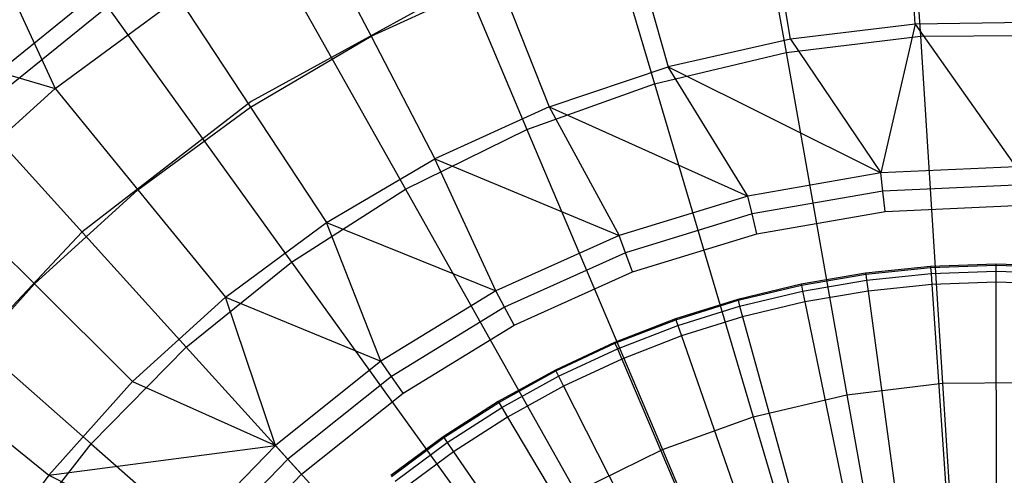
# Model space of a CAD drawing. Extents: x -91 to 91, y -91 to 262.
# Tile 170 of 256: x -7.51 to 0.05, y 5.88 to 9.38. Entities that reach past the tile are written whole.
import ezdxf

# ---------------------------------------------------------------- set-up
doc = ezdxf.new("R2010")
doc.units = 0
doc.header["$LTSCALE"] = 25.4
doc.layers.get('0').update_dxf_attribs({"linetype": 'CONTINUOUS'})

# ---------------------------------------------------------------- blocks, each defined once
blk = doc.blocks.new('ETE0_STL_1')
at = {"color": 0}
for p, q in [((-0.7541, 11.7973, 241.1953), (-0.5912, 9.2488, 242.0615)), ((-0.7541, 11.7973, 241.1953), (-0.5912, 9.2488, 242.0615)), ((-2.0702, 11.6387, 241.1953), (-1.623, 9.1244, 242.0615)), ((-2.0702, 11.6387, 241.1953), (-1.623, 9.1244, 242.0615)), ((-3.3603, 11.3337, 241.1953), (-2.6344, 8.8853, 242.0615)), ((-3.3603, 11.3337, 241.1953), (-2.6344, 8.8853, 242.0615)), ((-4.6081, 10.8862, 241.1953), (-3.6127, 8.5345, 242.0615)), ((-4.6081, 10.8862, 241.1953), (-3.6127, 8.5345, 242.0615)), ((-0.6316, 9.3421, 143.2243), (-0.7033, 10.4015, 144.163)), ((-0.6316, 9.3421, 143.2243), (-0.7033, 10.4015, 144.163)), ((-5.798, 10.3018, 241.1953), (-4.5455, 8.0763, 242.0615)), ((-5.798, 10.3018, 241.1953), (-4.5455, 8.0763, 242.0615)), ((-1.5889, 9.2276, 143.2243), (-1.769, 10.2741, 144.163)), ((-1.5889, 9.2276, 143.2243), (-1.769, 10.2741, 144.163)), ((-5.2736, 10.1415, 145.162), (-4.8098, 9.2495, 144.163)), ((-5.2736, 10.1415, 145.162), (-4.8098, 9.2495, 144.163)), ((-2.8161, 10.0377, 144.163), (-2.5292, 9.0154, 143.2243)), ((-2.8161, 10.0377, 144.163), (-2.5292, 9.0154, 143.2243)), ((-7.643, 9.7343, 146.2177), (-7.2366, 8.8483, 145.162)), ((-7.643, 9.7343, 146.2177), (-7.2366, 8.8483, 145.162)), ((-4.8098, 9.2495, 144.163), (-3.8332, 9.695, 144.163)), ((-4.8098, 9.2495, 144.163), (-3.8332, 9.695, 144.163)), ((-3.8332, 9.695, 144.163), (-3.4428, 8.7075, 143.2243)), ((-3.8332, 9.695, 144.163), (-3.4428, 8.7075, 143.2243)), ((-7.945, 8.7533, 241.1953), (-6.915, 9.5879, 241.1953)), ((-7.945, 8.7533, 241.1953), (-6.915, 9.5879, 241.1953)), ((-7.2366, 8.8483, 145.162), (-6.2884, 9.5455, 145.162)), ((-7.2366, 8.8483, 145.162), (-6.2884, 9.5455, 145.162)), ((-6.915, 9.5879, 241.1953), (-5.4212, 7.5166, 242.0615)), ((-6.915, 9.5879, 241.1953), (-5.4212, 7.5166, 242.0615)), ((-6.2884, 9.5455, 145.162), (-5.7353, 8.7059, 144.163)), ((-6.2884, 9.5455, 145.162), (-5.7353, 8.7059, 144.163)), ((-4.2925, 9.5384, 158.927), (-5.7317, 8.7495, 158.927)), ((-4.2925, 9.5384, 158.927), (-5.7317, 8.7495, 158.927)), ((-4.2925, 9.5384, 165.2509), (-5.7317, 8.7495, 165.2509)), ((-4.2925, 9.5384, 165.2509), (-5.7317, 8.7495, 165.2509)), ((-6.8344, 9.476, 165.2509), (-7.8524, 8.6513, 165.2509)), ((-6.8344, 9.476, 165.2509), (-7.8524, 8.6513, 165.2509)), ((-0.6316, 9.3421, 143.2243), (-1.5889, 9.2276, 143.2243)), ((-0.6316, 9.3421, 143.2243), (-1.5889, 9.2276, 143.2243)), ((-0.6316, 9.3421, 143.2243), (-0.895, 8.2001, 142.3489)), ((-0.6316, 9.3421, 143.2243), (-0.895, 8.2001, 142.3489)), ((0.3323, 9.3575, 143.2243), (-0.6316, 9.3421, 143.2243)), ((0.3323, 9.3575, 143.2243), (-0.6316, 9.3421, 143.2243)), ((-0.6316, 9.3421, 143.2243), (0.1398, 8.2476, 142.3489)), ((-0.6316, 9.3421, 143.2243), (0.1398, 8.2476, 142.3489)), ((-5.7353, 8.7059, 144.163), (-4.8098, 9.2495, 144.163)), ((-5.7353, 8.7059, 144.163), (-4.8098, 9.2495, 144.163)), ((-4.8098, 9.2495, 144.163), (-4.3199, 8.3074, 143.2243)), ((-4.8098, 9.2495, 144.163), (-4.3199, 8.3074, 143.2243)), ((-1.5889, 9.2276, 143.2243), (-2.5292, 9.0154, 143.2243)), ((-1.5889, 9.2276, 143.2243), (-2.5292, 9.0154, 143.2243)), ((-1.623, 9.1244, 242.0615), (-0.5912, 9.2488, 242.0615)), ((-1.623, 9.1244, 242.0615), (-0.5912, 9.2488, 242.0615)), ((-1.5889, 9.2276, 143.2243), (-0.895, 8.2001, 142.3489)), ((-1.5889, 9.2276, 143.2243), (-0.895, 8.2001, 142.3489)), ((-0.5912, 9.2488, 242.0615), (0.4481, 9.2568, 242.0615)), ((-0.5912, 9.2488, 242.0615), (0.4481, 9.2568, 242.0615)), ((-0.5912, 9.2488, 242.0615), (-0.421, 6.5862, 242.7014)), ((-0.5912, 9.2488, 242.0615), (-0.421, 6.5862, 242.7014)), ((-8.318, 9.1643, 146.2177), (-7.2366, 8.8483, 145.162)), ((-8.318, 9.1643, 146.2177), (-7.2366, 8.8483, 145.162)), ((-2.6344, 8.8853, 242.0615), (-1.623, 9.1244, 242.0615)), ((-2.6344, 8.8853, 242.0615), (-1.623, 9.1244, 242.0615)), ((-1.623, 9.1244, 242.0615), (-1.1557, 6.4976, 242.7014)), ((-1.623, 9.1244, 242.0615), (-1.1557, 6.4976, 242.7014)), ((-3.4428, 8.7075, 143.2243), (-2.5292, 9.0154, 143.2243)), ((-3.4428, 8.7075, 143.2243), (-2.5292, 9.0154, 143.2243)), ((-1.9157, 8.0233, 142.3489), (-2.5292, 9.0154, 143.2243)), ((-2.5292, 9.0154, 143.2243), (-0.895, 8.2001, 142.3489)), ((-1.9157, 8.0233, 142.3489), (-2.5292, 9.0154, 143.2243)), ((-2.5292, 9.0154, 143.2243), (-0.895, 8.2001, 142.3489)), ((-8.108, 8.0574, 145.162), (-7.2366, 8.8483, 145.162)), ((-8.108, 8.0574, 145.162), (-7.2366, 8.8483, 145.162)), ((-7.2366, 8.8483, 145.162), (-6.6001, 8.07, 144.163)), ((-7.2366, 8.8483, 145.162), (-6.6001, 8.07, 144.163)), ((-3.6127, 8.5345, 242.0615), (-2.6344, 8.8853, 242.0615)), ((-3.6127, 8.5345, 242.0615), (-2.6344, 8.8853, 242.0615)), ((-2.6344, 8.8853, 242.0615), (-1.876, 6.3274, 242.7014)), ((-2.6344, 8.8853, 242.0615), (-1.876, 6.3274, 242.7014)), ((-7.945, 8.7533, 241.1953), (-6.2287, 6.8624, 242.0615)), ((-7.945, 8.7533, 241.1953), (-6.2287, 6.8624, 242.0615)), ((-5.7317, 8.7495, 158.927), (-7.0299, 7.7451, 158.927)), ((-5.7317, 8.7495, 158.927), (-7.0299, 7.7451, 158.927)), ((-5.7317, 8.7495, 165.2509), (-7.0299, 7.7451, 165.2509)), ((-5.7317, 8.7495, 165.2509), (-7.0299, 7.7451, 165.2509)), ((-6.6001, 8.07, 144.163), (-5.7353, 8.7059, 144.163)), ((-6.6001, 8.07, 144.163), (-5.7353, 8.7059, 144.163)), ((-5.7353, 8.7059, 144.163), (-5.1512, 7.8192, 143.2243)), ((-5.7353, 8.7059, 144.163), (-5.1512, 7.8192, 143.2243)), ((-5.7317, 8.7495, 158.927), (-5.7317, 8.7495, 165.2509)), ((-5.7317, 8.7495, 158.927), (-5.7317, 8.7495, 165.2509)), ((-3.4428, 8.7075, 143.2243), (-4.3199, 8.3074, 143.2243)), ((-3.4428, 8.7075, 143.2243), (-4.3199, 8.3074, 143.2243)), ((-3.4428, 8.7075, 143.2243), (-2.9061, 7.7199, 142.3489)), ((-3.4428, 8.7075, 143.2243), (-2.9061, 7.7199, 142.3489)), ((-3.4428, 8.7075, 143.2243), (-1.9157, 8.0233, 142.3489)), ((-3.4428, 8.7075, 143.2243), (-1.9157, 8.0233, 142.3489)), ((-4.5455, 8.0763, 242.0615), (-3.6127, 8.5345, 242.0615)), ((-4.5455, 8.0763, 242.0615), (-3.6127, 8.5345, 242.0615)), ((-3.6127, 8.5345, 242.0615), (-2.5726, 6.0776, 242.7014)), ((-3.6127, 8.5345, 242.0615), (-2.5726, 6.0776, 242.7014)), ((-5.1512, 7.8192, 143.2243), (-4.3199, 8.3074, 143.2243)), ((-5.1512, 7.8192, 143.2243), (-4.3199, 8.3074, 143.2243)), ((-3.8508, 7.2948, 142.3489), (-4.3199, 8.3074, 143.2243)), ((-4.3199, 8.3074, 143.2243), (-2.9061, 7.7199, 142.3489)), ((-4.3199, 8.3074, 143.2243), (-2.9061, 7.7199, 142.3489)), ((-3.8508, 7.2948, 142.3489), (-4.3199, 8.3074, 143.2243)), ((0.1398, 8.2476, 142.3489), (-0.895, 8.2001, 142.3489)), ((0.1398, 8.2476, 142.3489), (-0.895, 8.2001, 142.3489)), ((-0.895, 8.2001, 142.3489), (-1.9157, 8.0233, 142.3489)), ((-0.895, 8.2001, 142.3489), (-1.9157, 8.0233, 142.3489)), ((-0.8797, 8.0602, 142.276), (-0.895, 8.2001, 142.3489)), ((-0.8797, 8.0602, 142.276), (-0.895, 8.2001, 142.3489)), ((0.1374, 8.1069, 142.276), (-0.8797, 8.0602, 142.276)), ((0.1374, 8.1069, 142.276), (-0.8797, 8.0602, 142.276)), ((-8.108, 8.0574, 145.162), (-7.3948, 7.3486, 144.163)), ((-8.108, 8.0574, 145.162), (-7.3948, 7.3486, 144.163)), ((-7.3948, 7.3486, 144.163), (-6.6001, 8.07, 144.163)), ((-7.3948, 7.3486, 144.163), (-6.6001, 8.07, 144.163)), ((-6.6001, 8.07, 144.163), (-5.9278, 7.2481, 143.2243)), ((-6.6001, 8.07, 144.163), (-5.9278, 7.2481, 143.2243)), ((-5.4212, 7.5166, 242.0615), (-4.5455, 8.0763, 242.0615)), ((-5.4212, 7.5166, 242.0615), (-4.5455, 8.0763, 242.0615)), ((-4.5455, 8.0763, 242.0615), (-3.2369, 5.7513, 242.7014)), ((-4.5455, 8.0763, 242.0615), (-3.2369, 5.7513, 242.7014)), ((-1.9157, 8.0233, 142.3489), (-2.9061, 7.7199, 142.3489)), ((-1.9157, 8.0233, 142.3489), (-2.9061, 7.7199, 142.3489)), ((-1.883, 7.8864, 142.276), (-1.9157, 8.0233, 142.3489)), ((-1.883, 7.8864, 142.276), (-1.9157, 8.0233, 142.3489)), ((-0.8797, 8.0602, 142.276), (-1.883, 7.8864, 142.276)), ((-0.8797, 8.0602, 142.276), (-1.883, 7.8864, 142.276)), ((-0.8627, 7.9046, 142.2509), (-0.8797, 8.0602, 142.276)), ((-0.8627, 7.9046, 142.2509), (-0.8797, 8.0602, 142.276)), ((-0.8627, 7.9046, 142.2509), (0.1348, 7.9504, 142.2509)), ((-0.8627, 7.9046, 142.2509), (0.1348, 7.9504, 142.2509)), ((-1.883, 7.8864, 142.276), (-2.8565, 7.5882, 142.276)), ((-1.883, 7.8864, 142.276), (-2.8565, 7.5882, 142.276)), ((-1.8466, 7.7341, 142.2509), (-1.883, 7.8864, 142.276)), ((-1.8466, 7.7341, 142.2509), (-1.883, 7.8864, 142.276)), ((-1.8466, 7.7341, 142.2509), (-0.8627, 7.9046, 142.2509)), ((-1.8466, 7.7341, 142.2509), (-0.8627, 7.9046, 142.2509)), ((-8.8751, 7.8087, 241.1953), (-6.9579, 6.1218, 242.0615)), ((-8.8751, 7.8087, 241.1953), (-6.9579, 6.1218, 242.0615)), ((-5.9278, 7.2481, 143.2243), (-5.1512, 7.8192, 143.2243)), ((-5.9278, 7.2481, 143.2243), (-5.1512, 7.8192, 143.2243)), ((-4.7347, 6.7546, 142.3489), (-5.1512, 7.8192, 143.2243)), ((-5.1512, 7.8192, 143.2243), (-3.8508, 7.2948, 142.3489)), ((-5.1512, 7.8192, 143.2243), (-3.8508, 7.2948, 142.3489)), ((-4.7347, 6.7546, 142.3489), (-5.1512, 7.8192, 143.2243)), ((-7.0299, 7.7451, 158.927), (-8.1549, 6.55, 158.927)), ((-7.0299, 7.7451, 158.927), (-8.1549, 6.55, 158.927)), ((-7.0299, 7.7451, 165.2509), (-8.1549, 6.55, 165.2509)), ((-7.0299, 7.7451, 165.2509), (-8.1549, 6.55, 165.2509)), ((-7.0299, 7.7451, 158.927), (-7.0299, 7.7451, 165.2509)), ((-7.0299, 7.7451, 158.927), (-7.0299, 7.7451, 165.2509)), ((-2.9061, 7.7199, 142.3489), (-3.8508, 7.2948, 142.3489)), ((-2.9061, 7.7199, 142.3489), (-3.8508, 7.2948, 142.3489)), ((-2.8565, 7.5882, 142.276), (-2.9061, 7.7199, 142.3489)), ((-2.8565, 7.5882, 142.276), (-2.9061, 7.7199, 142.3489)), ((-2.8014, 7.4417, 142.2509), (-1.8466, 7.7341, 142.2509)), ((-2.8014, 7.4417, 142.2509), (-1.8466, 7.7341, 142.2509)), ((-2.8565, 7.5882, 142.276), (-3.7851, 7.1703, 142.276)), ((-2.8565, 7.5882, 142.276), (-3.7851, 7.1703, 142.276)), ((-2.8014, 7.4417, 142.2509), (-2.8565, 7.5882, 142.276)), ((-2.8014, 7.4417, 142.2509), (-2.8565, 7.5882, 142.276)), ((-6.2287, 6.8624, 242.0615), (-5.4212, 7.5166, 242.0615)), ((-6.2287, 6.8624, 242.0615), (-5.4212, 7.5166, 242.0615)), ((-5.4212, 7.5166, 242.0615), (-3.8605, 5.3527, 242.7014)), ((-5.4212, 7.5166, 242.0615), (-3.8605, 5.3527, 242.7014)), ((-0.0132, 7.5, 142.2509), (-0.5141, 7.4824, 142.2509)), ((-0.0132, 7.5, 142.2509), (-0.5141, 7.4824, 142.2509)), ((-0.5136, 7.475, 142.0509), (-0.0132, 7.4926, 142.0509)), ((-0.5136, 7.475, 142.0509), (-0.0132, 7.4926, 142.0509)), ((0.4877, 7.4841, 142.2509), (-0.0132, 7.5, 142.2509)), ((-0.0132, 7.5, 142.2509), (-0.0132, 7.4926, 142.0509)), ((0.4877, 7.4841, 142.2509), (-0.0132, 7.5, 142.2509)), ((-0.0132, 7.5, 142.2509), (-0.0132, 7.4926, 142.0509)), ((-0.0132, 7.4926, 142.0509), (-0.0131, 7.4457, 141.8564)), ((-0.0132, 7.4926, 142.0509), (0.4873, 7.4768, 142.0509)), ((-0.0132, 7.4926, 142.0509), (-0.0131, 7.4457, 141.8564)), ((-0.0132, 7.4926, 142.0509), (0.4873, 7.4768, 142.0509)), ((-3.712, 7.0319, 142.2509), (-2.8014, 7.4417, 142.2509)), ((-3.712, 7.0319, 142.2509), (-2.8014, 7.4417, 142.2509)), ((-1.0128, 7.4313, 142.2509), (-1.5069, 7.3471, 142.2509)), ((-1.0128, 7.4313, 142.2509), (-1.5069, 7.3471, 142.2509)), ((-1.5054, 7.3399, 142.0509), (-1.0118, 7.424, 142.0509)), ((-1.5054, 7.3399, 142.0509), (-1.0118, 7.424, 142.0509)), ((-0.5141, 7.4824, 142.2509), (-1.0128, 7.4313, 142.2509)), ((-0.5141, 7.4824, 142.2509), (-1.0128, 7.4313, 142.2509)), ((-1.0128, 7.4313, 142.2509), (-1.0118, 7.424, 142.0509)), ((-1.0128, 7.4313, 142.2509), (-1.0118, 7.424, 142.0509)), ((-1.0118, 7.424, 142.0509), (-0.5136, 7.475, 142.0509)), ((-1.0118, 7.424, 142.0509), (-0.5136, 7.475, 142.0509)), ((-1.0118, 7.424, 142.0509), (-1.0054, 7.3775, 141.8564)), ((-1.0118, 7.424, 142.0509), (-1.0054, 7.3775, 141.8564)), ((-1.0054, 7.3775, 141.8564), (-0.5104, 7.4282, 141.8564)), ((-1.0054, 7.3775, 141.8564), (-0.5104, 7.4282, 141.8564)), ((-0.5141, 7.4824, 142.2509), (-0.5136, 7.475, 142.0509)), ((-0.5141, 7.4824, 142.2509), (-0.5136, 7.475, 142.0509)), ((-0.5136, 7.475, 142.0509), (-0.5104, 7.4282, 141.8564)), ((-0.5136, 7.475, 142.0509), (-0.5104, 7.4282, 141.8564)), ((-0.5104, 7.4282, 141.8564), (-0.0131, 7.4457, 141.8564)), ((-0.5104, 7.4282, 141.8564), (-0.0131, 7.4457, 141.8564)), ((-0.5104, 7.4282, 141.8564), (-0.5046, 7.3436, 141.6751)), ((-0.5104, 7.4282, 141.8564), (-0.5046, 7.3436, 141.6751)), ((-0.0131, 7.4457, 141.8564), (-0.013, 7.3609, 141.6751)), ((-0.0131, 7.4457, 141.8564), (0.4842, 7.4299, 141.8564)), ((-0.0131, 7.4457, 141.8564), (-0.013, 7.3609, 141.6751)), ((-0.0131, 7.4457, 141.8564), (0.4842, 7.4299, 141.8564)), ((-8.1112, 6.5494, 144.163), (-7.3948, 7.3486, 144.163)), ((-8.1112, 6.5494, 144.163), (-7.3948, 7.3486, 144.163)), ((-7.3948, 7.3486, 144.163), (-6.6417, 6.6002, 143.2243)), ((-7.3948, 7.3486, 144.163), (-6.6417, 6.6002, 143.2243)), ((-1.5069, 7.3471, 142.2509), (-1.9942, 7.23, 142.2509)), ((-1.5069, 7.3471, 142.2509), (-1.9942, 7.23, 142.2509)), ((-1.9923, 7.2229, 142.0509), (-1.5054, 7.3399, 142.0509)), ((-1.9923, 7.2229, 142.0509), (-1.5054, 7.3399, 142.0509)), ((-1.5069, 7.3471, 142.2509), (-1.5054, 7.3399, 142.0509)), ((-1.5069, 7.3471, 142.2509), (-1.5054, 7.3399, 142.0509)), ((-1.5054, 7.3399, 142.0509), (-1.4959, 7.2939, 141.8564)), ((-1.5054, 7.3399, 142.0509), (-1.4959, 7.2939, 141.8564)), ((-1.4959, 7.2939, 141.8564), (-1.0054, 7.3775, 141.8564)), ((-1.4959, 7.2939, 141.8564), (-1.0054, 7.3775, 141.8564)), ((-1.0054, 7.3775, 141.8564), (-0.994, 7.2935, 141.6751)), ((-1.0054, 7.3775, 141.8564), (-0.994, 7.2935, 141.6751)), ((-0.5046, 7.3436, 141.6751), (-0.994, 7.2935, 141.6751)), ((-0.5046, 7.3436, 141.6751), (-0.994, 7.2935, 141.6751)), ((-0.013, 7.3609, 141.6751), (-0.5046, 7.3436, 141.6751)), ((-0.013, 7.3609, 141.6751), (-0.5046, 7.3436, 141.6751)), ((-0.5046, 7.3436, 141.6751), (-0.2927, 4.2591, 138.2782)), ((-0.5046, 7.3436, 141.6751), (-0.2927, 4.2591, 138.2782)), ((0.4787, 7.3454, 141.6751), (-0.013, 7.3609, 141.6751)), ((-0.013, 7.3609, 141.6751), (-0.0075, 4.2691, 138.2782)), ((-0.013, 7.3609, 141.6751), (-0.0075, 4.2691, 138.2782)), ((0.4787, 7.3454, 141.6751), (-0.013, 7.3609, 141.6751)), ((-3.8508, 7.2948, 142.3489), (-4.7347, 6.7546, 142.3489)), ((-3.8508, 7.2948, 142.3489), (-4.7347, 6.7546, 142.3489)), ((-3.7851, 7.1703, 142.276), (-3.8508, 7.2948, 142.3489)), ((-3.7851, 7.1703, 142.276), (-3.8508, 7.2948, 142.3489)), ((-1.9798, 7.1777, 141.8564), (-1.4959, 7.2939, 141.8564)), ((-1.9798, 7.1777, 141.8564), (-1.4959, 7.2939, 141.8564)), ((-1.4959, 7.2939, 141.8564), (-1.4789, 7.2109, 141.6751)), ((-1.4959, 7.2939, 141.8564), (-1.4789, 7.2109, 141.6751)), ((-0.994, 7.2935, 141.6751), (-1.4789, 7.2109, 141.6751)), ((-0.994, 7.2935, 141.6751), (-1.4789, 7.2109, 141.6751)), ((-0.994, 7.2935, 141.6751), (-0.5765, 4.23, 138.2782)), ((-0.994, 7.2935, 141.6751), (-0.5765, 4.23, 138.2782)), ((-6.6417, 6.6002, 143.2243), (-5.9278, 7.2481, 143.2243)), ((-6.6417, 6.6002, 143.2243), (-5.9278, 7.2481, 143.2243)), ((-5.5439, 6.108, 142.3489), (-5.9278, 7.2481, 143.2243)), ((-5.9278, 7.2481, 143.2243), (-4.7347, 6.7546, 142.3489)), ((-5.9278, 7.2481, 143.2243), (-4.7347, 6.7546, 142.3489)), ((-5.5439, 6.108, 142.3489), (-5.9278, 7.2481, 143.2243)), ((-1.9942, 7.23, 142.2509), (-2.4727, 7.0807, 142.2509)), ((-1.9942, 7.23, 142.2509), (-2.4727, 7.0807, 142.2509)), ((-2.4703, 7.0737, 142.0509), (-1.9923, 7.2229, 142.0509)), ((-2.4703, 7.0737, 142.0509), (-1.9923, 7.2229, 142.0509)), ((-1.9942, 7.23, 142.2509), (-1.9923, 7.2229, 142.0509)), ((-1.9942, 7.23, 142.2509), (-1.9923, 7.2229, 142.0509)), ((-1.9923, 7.2229, 142.0509), (-1.9798, 7.1777, 141.8564)), ((-1.9923, 7.2229, 142.0509), (-1.9798, 7.1777, 141.8564)), ((-1.4789, 7.2109, 141.6751), (-1.9572, 7.096, 141.6751)), ((-1.4789, 7.2109, 141.6751), (-1.9572, 7.096, 141.6751)), ((-1.4789, 7.2109, 141.6751), (-0.8577, 4.1821, 138.2782)), ((-1.4789, 7.2109, 141.6751), (-0.8577, 4.1821, 138.2782)), ((-3.7851, 7.1703, 142.276), (-4.6539, 6.6394, 142.276)), ((-3.7851, 7.1703, 142.276), (-4.6539, 6.6394, 142.276)), ((-3.712, 7.0319, 142.2509), (-3.7851, 7.1703, 142.276)), ((-3.712, 7.0319, 142.2509), (-3.7851, 7.1703, 142.276)), ((-2.4548, 7.0294, 141.8564), (-1.9798, 7.1777, 141.8564)), ((-2.4548, 7.0294, 141.8564), (-1.9798, 7.1777, 141.8564)), ((-1.9798, 7.1777, 141.8564), (-1.9572, 7.096, 141.6751)), ((-1.9798, 7.1777, 141.8564), (-1.9572, 7.096, 141.6751)), ((-4.5641, 6.5112, 142.2509), (-3.712, 7.0319, 142.2509)), ((-4.5641, 6.5112, 142.2509), (-3.712, 7.0319, 142.2509)), ((-2.4727, 7.0807, 142.2509), (-2.9401, 6.8997, 142.2509)), ((-2.4727, 7.0807, 142.2509), (-2.9401, 6.8997, 142.2509)), ((-2.9372, 6.8929, 142.0509), (-2.4703, 7.0737, 142.0509)), ((-2.9372, 6.8929, 142.0509), (-2.4703, 7.0737, 142.0509)), ((-2.4727, 7.0807, 142.2509), (-2.4703, 7.0737, 142.0509)), ((-2.4727, 7.0807, 142.2509), (-2.4703, 7.0737, 142.0509)), ((-2.4703, 7.0737, 142.0509), (-2.4548, 7.0294, 141.8564)), ((-2.4703, 7.0737, 142.0509), (-2.4548, 7.0294, 141.8564)), ((-1.9572, 7.096, 141.6751), (-2.4268, 6.9494, 141.6751)), ((-1.9572, 7.096, 141.6751), (-2.4268, 6.9494, 141.6751)), ((-1.9572, 7.096, 141.6751), (-1.1351, 4.1154, 138.2782)), ((-1.9572, 7.096, 141.6751), (-1.1351, 4.1154, 138.2782)), ((-2.9188, 6.8497, 141.8564), (-2.4548, 7.0294, 141.8564)), ((-2.9188, 6.8497, 141.8564), (-2.4548, 7.0294, 141.8564)), ((-2.4548, 7.0294, 141.8564), (-2.4268, 6.9494, 141.6751)), ((-2.4548, 7.0294, 141.8564), (-2.4268, 6.9494, 141.6751)), ((-2.9401, 6.8997, 142.2509), (-3.3944, 6.6879, 142.2509)), ((-2.9401, 6.8997, 142.2509), (-3.3944, 6.6879, 142.2509)), ((-3.3911, 6.6814, 142.0509), (-2.9372, 6.8929, 142.0509)), ((-3.3911, 6.6814, 142.0509), (-2.9372, 6.8929, 142.0509)), ((-2.9401, 6.8997, 142.2509), (-2.9372, 6.8929, 142.0509)), ((-2.9401, 6.8997, 142.2509), (-2.9372, 6.8929, 142.0509)), ((-2.9372, 6.8929, 142.0509), (-2.9188, 6.8497, 141.8564)), ((-2.9372, 6.8929, 142.0509), (-2.9188, 6.8497, 141.8564)), ((-2.4268, 6.9494, 141.6751), (-2.8856, 6.7718, 141.6751)), ((-2.4268, 6.9494, 141.6751), (-2.8856, 6.7718, 141.6751)), ((-2.4268, 6.9494, 141.6751), (-1.4075, 4.0304, 138.2782)), ((-2.4268, 6.9494, 141.6751), (-1.4075, 4.0304, 138.2782)), ((-6.9579, 6.1218, 242.0615), (-6.2287, 6.8624, 242.0615)), ((-6.9579, 6.1218, 242.0615), (-6.2287, 6.8624, 242.0615)), ((-6.2287, 6.8624, 242.0615), (-4.4356, 4.8868, 242.7014)), ((-6.2287, 6.8624, 242.0615), (-4.4356, 4.8868, 242.7014)), ((-3.3698, 6.6395, 141.8564), (-2.9188, 6.8497, 141.8564)), ((-3.3698, 6.6395, 141.8564), (-2.9188, 6.8497, 141.8564)), ((-2.9188, 6.8497, 141.8564), (-2.8856, 6.7718, 141.6751)), ((-2.9188, 6.8497, 141.8564), (-2.8856, 6.7718, 141.6751)), ((-4.7347, 6.7546, 142.3489), (-5.5439, 6.108, 142.3489)), ((-4.7347, 6.7546, 142.3489), (-5.5439, 6.108, 142.3489)), ((-4.6539, 6.6394, 142.276), (-4.7347, 6.7546, 142.3489)), ((-4.6539, 6.6394, 142.276), (-4.7347, 6.7546, 142.3489)), ((-2.8856, 6.7718, 141.6751), (-3.3314, 6.5639, 141.6751)), ((-2.8856, 6.7718, 141.6751), (-3.3314, 6.5639, 141.6751)), ((-2.8856, 6.7718, 141.6751), (-1.6736, 3.9274, 138.2782)), ((-2.8856, 6.7718, 141.6751), (-1.6736, 3.9274, 138.2782)), ((-3.3944, 6.6879, 142.2509), (-3.8335, 6.4463, 142.2509)), ((-3.3944, 6.6879, 142.2509), (-3.8335, 6.4463, 142.2509)), ((-3.8297, 6.4399, 142.0509), (-3.3911, 6.6814, 142.0509)), ((-3.8297, 6.4399, 142.0509), (-3.3911, 6.6814, 142.0509)), ((-3.3944, 6.6879, 142.2509), (-3.3911, 6.6814, 142.0509)), ((-3.3944, 6.6879, 142.2509), (-3.3911, 6.6814, 142.0509)), ((-3.3911, 6.6814, 142.0509), (-3.3698, 6.6395, 141.8564)), ((-3.3911, 6.6814, 142.0509), (-3.3698, 6.6395, 141.8564)), ((-6.6417, 6.6002, 143.2243), (-7.2851, 5.8823, 143.2243)), ((-6.6417, 6.6002, 143.2243), (-7.2851, 5.8823, 143.2243)), ((-6.6417, 6.6002, 143.2243), (-5.5439, 6.108, 142.3489)), ((-6.6417, 6.6002, 143.2243), (-5.5439, 6.108, 142.3489)), ((-4.6539, 6.6394, 142.276), (-5.4493, 6.0037, 142.276)), ((-4.6539, 6.6394, 142.276), (-5.4493, 6.0037, 142.276)), ((-4.5641, 6.5112, 142.2509), (-4.6539, 6.6394, 142.276)), ((-4.5641, 6.5112, 142.2509), (-4.6539, 6.6394, 142.276)), ((-3.8057, 6.3996, 141.8564), (-3.3698, 6.6395, 141.8564)), ((-3.8057, 6.3996, 141.8564), (-3.3698, 6.6395, 141.8564)), ((-3.3698, 6.6395, 141.8564), (-3.3314, 6.5639, 141.6751)), ((-3.3698, 6.6395, 141.8564), (-3.3314, 6.5639, 141.6751)), ((-1.1557, 6.4976, 242.7014), (-0.421, 6.5862, 242.7014)), ((-1.1557, 6.4976, 242.7014), (-0.421, 6.5862, 242.7014)), ((-0.421, 6.5862, 242.7014), (0.3191, 6.5919, 242.7014)), ((-0.421, 6.5862, 242.7014), (0.3191, 6.5919, 242.7014)), ((-0.421, 6.5862, 242.7014), (-0.2458, 3.8453, 243.1006)), ((-0.421, 6.5862, 242.7014), (-0.2458, 3.8453, 243.1006)), ((-8.1112, 6.5494, 144.163), (-7.2851, 5.8823, 143.2243)), ((-8.1112, 6.5494, 144.163), (-7.2851, 5.8823, 143.2243)), ((-5.3442, 5.8879, 142.2509), (-4.5641, 6.5112, 142.2509)), ((-5.3442, 5.8879, 142.2509), (-4.5641, 6.5112, 142.2509)), ((-3.3314, 6.5639, 141.6751), (-3.7624, 6.3268, 141.6751)), ((-3.3314, 6.5639, 141.6751), (-3.7624, 6.3268, 141.6751)), ((-3.3314, 6.5639, 141.6751), (-1.9321, 3.8069, 138.2782)), ((-3.3314, 6.5639, 141.6751), (-1.9321, 3.8069, 138.2782)), ((-3.8335, 6.4463, 142.2509), (-4.2555, 6.1758, 142.2509)), ((-3.8335, 6.4463, 142.2509), (-4.2555, 6.1758, 142.2509)), ((-4.2513, 6.1698, 142.0509), (-3.8297, 6.4399, 142.0509)), ((-4.2513, 6.1698, 142.0509), (-3.8297, 6.4399, 142.0509)), ((-3.8335, 6.4463, 142.2509), (-3.8297, 6.4399, 142.0509)), ((-3.8335, 6.4463, 142.2509), (-3.8297, 6.4399, 142.0509)), ((-3.8297, 6.4399, 142.0509), (-3.8057, 6.3996, 141.8564)), ((-3.8297, 6.4399, 142.0509), (-3.8057, 6.3996, 141.8564)), ((-1.876, 6.3274, 242.7014), (-1.1557, 6.4976, 242.7014)), ((-1.876, 6.3274, 242.7014), (-1.1557, 6.4976, 242.7014)), ((-1.1557, 6.4976, 242.7014), (-0.6748, 3.7936, 243.1006)), ((-1.1557, 6.4976, 242.7014), (-0.6748, 3.7936, 243.1006)), ((-4.2247, 6.1311, 141.8564), (-3.8057, 6.3996, 141.8564)), ((-4.2247, 6.1311, 141.8564), (-3.8057, 6.3996, 141.8564)), ((-3.8057, 6.3996, 141.8564), (-3.7624, 6.3268, 141.6751)), ((-3.8057, 6.3996, 141.8564), (-3.7624, 6.3268, 141.6751)), ((-3.7624, 6.3268, 141.6751), (-4.1766, 6.0613, 141.6751)), ((-3.7624, 6.3268, 141.6751), (-4.1766, 6.0613, 141.6751)), ((-3.7624, 6.3268, 141.6751), (-2.1821, 3.6693, 138.2782)), ((-3.7624, 6.3268, 141.6751), (-2.1821, 3.6693, 138.2782)), ((-2.5726, 6.0776, 242.7014), (-1.876, 6.3274, 242.7014)), ((-2.5726, 6.0776, 242.7014), (-1.876, 6.3274, 242.7014)), ((-1.876, 6.3274, 242.7014), (-1.0953, 3.6942, 243.1006)), ((-1.876, 6.3274, 242.7014), (-1.0953, 3.6942, 243.1006)), ((-4.2555, 6.1758, 142.2509), (-4.6585, 5.8778, 142.2509)), ((-4.2555, 6.1758, 142.2509), (-4.6585, 5.8778, 142.2509)), ((-4.6539, 5.872, 142.0509), (-4.2513, 6.1698, 142.0509)), ((-4.6539, 5.872, 142.0509), (-4.2513, 6.1698, 142.0509)), ((-4.6248, 5.8352, 141.8564), (-4.2247, 6.1311, 141.8564)), ((-4.6248, 5.8352, 141.8564), (-4.2247, 6.1311, 141.8564)), ((-4.2555, 6.1758, 142.2509), (-4.2513, 6.1698, 142.0509)), ((-4.2555, 6.1758, 142.2509), (-4.2513, 6.1698, 142.0509)), ((-4.2513, 6.1698, 142.0509), (-4.2247, 6.1311, 141.8564)), ((-4.2513, 6.1698, 142.0509), (-4.2247, 6.1311, 141.8564)), ((-4.2247, 6.1311, 141.8564), (-4.1766, 6.0613, 141.6751)), ((-4.2247, 6.1311, 141.8564), (-4.1766, 6.0613, 141.6751)), ((-7.5996, 5.3043, 242.0615), (-6.9579, 6.1218, 242.0615)), ((-7.5996, 5.3043, 242.0615), (-6.9579, 6.1218, 242.0615)), ((-7.2851, 5.8823, 143.2243), (-5.5439, 6.108, 142.3489)), ((-7.2851, 5.8823, 143.2243), (-5.5439, 6.108, 142.3489)), ((-6.9579, 6.1218, 242.0615), (-4.9548, 4.3595, 242.7014)), ((-6.9579, 6.1218, 242.0615), (-4.9548, 4.3595, 242.7014)), ((-5.5439, 6.108, 142.3489), (-6.2658, 5.365, 142.3489)), ((-5.5439, 6.108, 142.3489), (-6.2658, 5.365, 142.3489)), ((-5.4493, 6.0037, 142.276), (-5.5439, 6.108, 142.3489)), ((-5.4493, 6.0037, 142.276), (-5.5439, 6.108, 142.3489)), ((-4.1766, 6.0613, 141.6751), (-4.5721, 5.7688, 141.6751)), ((-4.1766, 6.0613, 141.6751), (-4.5721, 5.7688, 141.6751)), ((-4.1766, 6.0613, 141.6751), (-2.4223, 3.5154, 138.2782)), ((-4.1766, 6.0613, 141.6751), (-2.4223, 3.5154, 138.2782)), ((-3.2369, 5.7513, 242.7014), (-2.5726, 6.0776, 242.7014)), ((-3.2369, 5.7513, 242.7014), (-2.5726, 6.0776, 242.7014)), ((-2.5726, 6.0776, 242.7014), (-1.502, 3.5483, 243.1006)), ((-2.5726, 6.0776, 242.7014), (-1.502, 3.5483, 243.1006)), ((-5.4493, 6.0037, 142.276), (-6.1588, 5.2734, 142.276)), ((-5.4493, 6.0037, 142.276), (-6.1588, 5.2734, 142.276)), ((-5.3442, 5.8879, 142.2509), (-5.4493, 6.0037, 142.276)), ((-5.3442, 5.8879, 142.2509), (-5.4493, 6.0037, 142.276)), ((-7.2851, 5.8823, 143.2243), (-7.8513, 5.1021, 143.2243)), ((-7.2851, 5.8823, 143.2243), (-7.8513, 5.1021, 143.2243)), ((-7.2851, 5.8823, 143.2243), (-6.2658, 5.365, 142.3489)), ((-7.2851, 5.8823, 143.2243), (-6.2658, 5.365, 142.3489)), ((-6.04, 5.1716, 142.2509), (-5.3442, 5.8879, 142.2509)), ((-6.04, 5.1716, 142.2509), (-5.3442, 5.8879, 142.2509))]:
    blk.add_line(p, q, dxfattribs=at)

msp = doc.modelspace()

# ---------------------------------------------------------------- block references
at = {"color": 253}
msp.add_blockref('ETE0_STL_1', (0, 0), dxfattribs=at)

doc.saveas('drawing.dxf')
